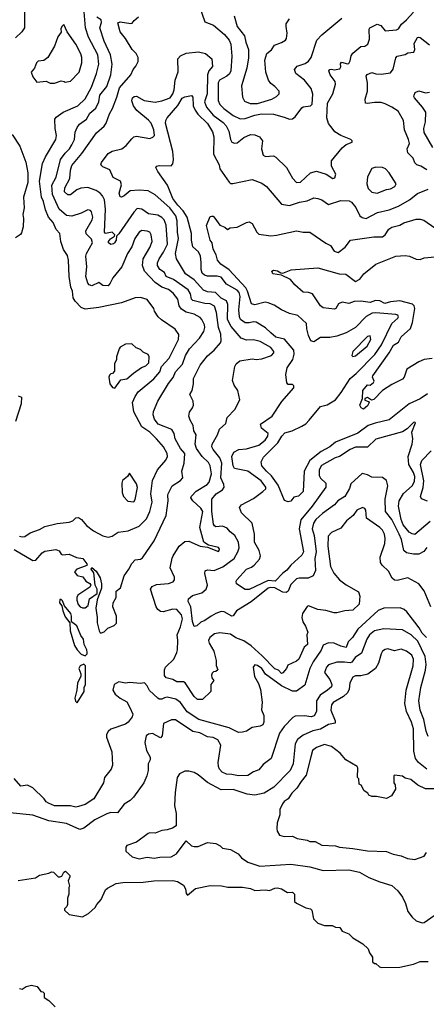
# Model space of a CAD drawing. Extents: x 1793424 to 1900092, y 321114 to 470632.
# Tile 65 of 256: x 1821178 to 1824201, y 396405 to 403736. Entities that reach past the tile are written whole.
import ezdxf

# ---------------------------------------------------------------- set-up
doc = ezdxf.new("R2010")
doc.units = 0

msp = doc.modelspace()

# ---------------------------------------------------------------- linework, layer by layer
at = {"layer": '0CON05XD'}
for points in [[(1822513.8, 403835), (1822555, 403720), (1822617.5, 403695), (1822700, 403625), (1822734, 403585), (1822748, 403555), (1822754.4, 403465), (1822748.5, 403355), (1822737, 403333), (1822718.1, 403315), (1822662.5, 403285), (1822654.5, 403265), (1822654.3, 403135), (1822665.8, 403105), (1822695, 403074.4), (1822765, 403023.3), (1822817.6, 402997.6), (1822855, 402999.4), (1822925, 403026.4), (1822975, 403034.5), (1823065, 403031.9), (1823145, 403010.8), (1823185, 402996.7), (1823205, 402997.5), (1823225, 403012.5), (1823275, 403080), (1823285, 403086.7), (1823340, 403095), (1823353.6, 403106.4), (1823357.3, 403182.7), (1823345.8, 403225), (1823295.5, 403285.5), (1823230, 403335), (1823220, 403365), (1823240.3, 403389.7), (1823300.3, 403409.7), (1823325, 403426.2), (1823344.3, 403455.7), (1823388, 403585), (1823425, 403623.8), (1823572.3, 403747.7)], [(1821135, 399791.9), (1821275, 399708.8), (1821298, 399712), (1821344.3, 399765.7), (1821365, 399778.8), (1821445, 399792), (1821470.5, 399780.5), (1821485, 399757.5), (1821495, 399752.5), (1821545, 399756.7), (1821600.7, 399730.7), (1821647.5, 399725), (1821677.5, 399685), (1821680, 399675), (1821663.3, 399666.7), (1821602.5, 399645), (1821584.2, 399625), (1821605, 399597.5), (1821647.3, 399587.3), (1821668.8, 399555), (1821698.8, 399538.8), (1821707.5, 399525), (1821699.1, 399510.9), (1821609.5, 399450.5), (1821602.5, 399435), (1821603.4, 399413.4), (1821613.1, 399383.1), (1821626.7, 399365), (1821645, 399356.2), (1821665, 399356.2), (1821686.7, 399375), (1821697.5, 399425), (1821752.5, 399465), (1821753.8, 399495), (1821737.5, 399525), (1821727.5, 399617.5), (1821710, 399645), (1821715, 399657.5), (1821745, 399630), (1821775, 399580), (1821786.2, 399535), (1821786.4, 399503.6), (1821753, 399417), (1821743.3, 399355), (1821753.8, 399285), (1821753.3, 399245), (1821767.5, 399185), (1821775, 399170), (1821785, 399170), (1821805, 399177.5), (1821833.9, 399206.1), (1821880, 399225), (1821897, 399243), (1821896.7, 399295), (1821870, 399365), (1821872, 399395), (1821893.8, 399435), (1821895, 399480), (1821926.7, 399505), (1821954, 399595), (1821990, 399645), (1822011.7, 399688.3), (1822035, 399713.3), (1822075, 399720), (1822089.4, 399730.6), (1822176.2, 399855), (1822266, 400045), (1822282.5, 400155), (1822278, 400195), (1822282.5, 400205), (1822311.2, 400265), (1822374.1, 400305.9), (1822390, 400325), (1822384, 400375), (1822400.6, 400435), (1822404.3, 400505), (1822373.6, 400543.6), (1822332.9, 400615), (1822325.5, 400655.5), (1822308, 400685), (1822206.2, 400725), (1822181.1, 400761.1), (1822170, 400795), (1822172.2, 400817.8), (1822203.8, 400895), (1822282.8, 401027.2), (1822318.6, 401071.4), (1822335.7, 401115), (1822388.3, 401171.7), (1822411.1, 401235), (1822439.4, 401285), (1822514, 401365), (1822546, 401415), (1822554, 401445), (1822552, 401465), (1822532, 401505), (1822518.7, 401518.7), (1822474.4, 401544.4), (1822415, 401558.1), (1822380.6, 401580.6), (1822363.3, 401605), (1822353.3, 401655), (1822319.8, 401699.8), (1822285, 401728.5), (1822235, 401745.5), (1822185, 401780), (1822104.7, 401864.7), (1822091.1, 401905), (1822094.4, 401955), (1822145, 402040), (1822162, 402085), (1822154.1, 402134.1), (1822144, 402154), (1822125, 402162), (1822085, 402166), (1822065, 402153.3), (1822033.5, 402106.5), (1822011.4, 402045), (1821978.6, 401995), (1821936.2, 401895), (1821871.2, 401815), (1821851.2, 401775), (1821834.2, 401755.8), (1821795, 401757.5), (1821765, 401778.9), (1821715, 401755.8), (1821695, 401762.5), (1821684.2, 401775), (1821669.1, 401825), (1821675.5, 401895), (1821669.4, 401975), (1821673.7, 401996.3), (1821719.4, 402075), (1821712.1, 402102.1), (1821672.6, 402142.6), (1821668.6, 402165), (1821716.9, 402245), (1821721.4, 402265), (1821712, 402305), (1821705, 402316.7), (1821685, 402320), (1821635, 402295.7), (1821566.2, 402273.8), (1821525, 402278.9), (1821471.5, 402325), (1821420.3, 402435), (1821416.4, 402505), (1821447.4, 402562.6), (1821481.8, 402695), (1821516.6, 402743.4), (1821548.6, 402775), (1821565.6, 402805), (1821584.3, 402845), (1821590.9, 402899.1), (1821603.6, 402933.6), (1821622.2, 402957.8), (1821674.2, 402995), (1821698.9, 403041.1), (1821743.1, 403076.9), (1821767.1, 403125), (1821774.4, 403175), (1821825, 403240), (1821854, 403325), (1821864.4, 403405), (1821853.6, 403473.6), (1821806.6, 403576.6), (1821774.3, 403675), (1821785.4, 403715), (1821784.3, 403734.3), (1821750.6, 403755)], [(1821214.2, 403795), (1821212, 403675), (1821192.5, 403645), (1821145, 403600)], [(1821835, 399884), (1821865, 399891.2), (1821909.5, 399920.5), (1821985, 399930), (1822065, 399964), (1822119.8, 400020.2), (1822145.6, 400075), (1822161.8, 400145), (1822153.2, 400205), (1822163.8, 400305), (1822201.4, 400385), (1822263.4, 400456.6), (1822275.6, 400484.4), (1822274.3, 400505), (1822245.8, 400555), (1822194.2, 400615), (1822145, 400664.3), (1822085.6, 400705.6), (1822027, 400817), (1822016.9, 400885), (1822035, 400931.2), (1822058.1, 400965), (1822175, 401062.9), (1822218.5, 401115), (1822232.9, 401155), (1822290, 401215), (1822358.6, 401355), (1822361.7, 401391.7), (1822332.7, 401432.7), (1822231.2, 401501.2), (1822206.7, 401525), (1822180, 401565), (1822176.1, 401586.1), (1822125, 401653.3), (1822075, 401666.7), (1822035, 401666.2), (1821935, 401628.8), (1821765, 401592.9), (1821665, 401580.5), (1821635, 401594.4), (1821589.8, 401639.8), (1821575.5, 401665.5), (1821569.2, 401715), (1821557.1, 401745), (1821544.4, 401825), (1821540, 401945), (1821531.7, 401981.7), (1821503.3, 402025), (1821482.5, 402085), (1821476.7, 402145), (1821448.8, 402175), (1821427.5, 402225), (1821392.2, 402265), (1821369.8, 402319.8), (1821355, 402383.3), (1821338.9, 402415), (1821325.8, 402535), (1821346.2, 402665), (1821368.8, 402715), (1821445.7, 402845), (1821450.6, 402875), (1821440, 402925), (1821438.6, 402995), (1821448.9, 403011.1), (1821501.7, 403048.3), (1821608.8, 403095), (1821665, 403148), (1821711.8, 403235), (1821748.9, 403335), (1821765.5, 403405), (1821758.8, 403475), (1821688.9, 403605), (1821667.1, 403675), (1821657.3, 403795)], [(1823565, 399950), (1823495, 399918.8), (1823470.5, 399889.5), (1823469.5, 399815), (1823488.8, 399665), (1823514, 399615), (1823556, 399565), (1823605, 399528.8), (1823696.7, 399475), (1823706.2, 399445), (1823702.5, 399385), (1823655, 399338.8), (1823595, 399334), (1823535, 399318.8), (1823515, 399318.8), (1823455, 399338), (1823395, 399344), (1823325, 399372.5), (1823315, 399367.5), (1823280, 399315), (1823275.6, 399285), (1823282.2, 399252.2), (1823301.7, 399221.7), (1823320, 399175), (1823313.3, 399156.7), (1823317.5, 399085), (1823292.5, 399065), (1823253.8, 398975), (1823235, 398958.8), (1823170.7, 398929.3), (1823162.5, 398905), (1823135, 398872.5), (1823125, 398867.5), (1823103.2, 398893.2), (1823075, 398903.5), (1822979.6, 398999.6), (1822900, 399075), (1822845, 399111.5), (1822785, 399133.1), (1822745, 399160), (1822665, 399171.1), (1822625, 399164.4), (1822592.6, 399137.4), (1822582.2, 399115), (1822587.1, 399095), (1822620, 399035), (1822638, 398965), (1822638.3, 398928.3), (1822650, 398895), (1822637, 398883), (1822618.3, 398881.7), (1822608.3, 398871.7), (1822603.3, 398855), (1822607, 398837), (1822620, 398815), (1822600, 398785), (1822600, 398735), (1822536.1, 398673.9), (1822500, 398675), (1822475, 398697.5), (1822409.1, 398799.1), (1822395, 398806), (1822345, 398806), (1822315, 398822.5), (1822267.5, 398835), (1822253.9, 398853.9), (1822253.8, 398895), (1822261.2, 398915), (1822323.3, 398975), (1822346.2, 399025), (1822352, 399045), (1822354, 399115), (1822348, 399155), (1822372.5, 399215), (1822387.5, 399275), (1822380.6, 399305), (1822345, 399345.6), (1822315, 399348.1), (1822245, 399328), (1822225, 399330), (1822205, 399343.8), (1822192, 399365), (1822150, 399495), (1822163.3, 399515), (1822195, 399530.8), (1822285, 399539.2), (1822319.1, 399550.9), (1822328, 399565), (1822328, 399585), (1822297.5, 399655), (1822312.1, 399727.9), (1822317.5, 399745), (1822363.8, 399815), (1822405, 399850), (1822435, 399853.3), (1822520, 399815), (1822575, 399810), (1822655, 399776.7), (1822661.2, 399785), (1822663.3, 399795), (1822655, 399806.7), (1822582.5, 399822.5), (1822546.4, 399846.4), (1822517.1, 399955), (1822540, 400075), (1822525, 400099.2), (1822463.8, 400155), (1822451.2, 400175), (1822455, 400187.5), (1822490, 400225), (1822570.8, 400275), (1822586.6, 400293.4), (1822604.4, 400354.4), (1822594.4, 400414.4), (1822580.3, 400440.3), (1822534.5, 400484.5), (1822492.9, 400542.9), (1822481.9, 400575), (1822489.2, 400645), (1822472.5, 400675), (1822466.7, 400715), (1822444.1, 400754.1), (1822436.2, 400785), (1822441.2, 400815), (1822463.3, 400845), (1822470, 400865), (1822467.5, 400895), (1822442.5, 400945), (1822459.2, 400975), (1822470, 401025), (1822470.8, 401065), (1822520, 401165), (1822575, 401233.8), (1822623.2, 401276.8), (1822669.7, 401330.3), (1822675.7, 401345), (1822674.4, 401395), (1822655.4, 401445.4), (1822642.2, 401555), (1822625, 401602), (1822595, 401619.4), (1822555, 401622.3), (1822466, 401645), (1822455.7, 401655), (1822447.8, 401695), (1822430, 401725), (1822321.8, 401801.8), (1822265.6, 401825), (1822253.1, 401855), (1822218.6, 401875), (1822202.2, 401905), (1822202.5, 401925), (1822213.5, 401955), (1822247.3, 402005), (1822276.2, 402065), (1822267.5, 402207.5), (1822250.6, 402245), (1822234.6, 402264.6), (1822205, 402281.1), (1822135, 402290.6), (1822085, 402326), (1822050.3, 402329.7), (1822025, 402303.8), (1821915, 402141.2), (1821897.5, 402125), (1821893.8, 402095), (1821883.3, 402075), (1821875, 402066.7), (1821855, 402062.5), (1821837.5, 402075), (1821836.7, 402085), (1821852, 402105), (1821882.5, 402125), (1821883.8, 402135), (1821865, 402154.4), (1821815, 402144.2), (1821808.6, 402155), (1821816.2, 402326.2), (1821807.3, 402395), (1821793.8, 402423.8), (1821775, 402445.6), (1821745, 402464.4), (1821685, 402485.6), (1821632, 402482), (1821601.5, 402468.5), (1821555, 402433.3), (1821535, 402433.3), (1821511.2, 402455), (1821512.5, 402485), (1821551.4, 402555), (1821554.4, 402615), (1821565, 402651.2), (1821639.8, 402740.2), (1821748.8, 402895), (1821805, 402943.8), (1821820.8, 402965), (1821844.4, 403035), (1821867.5, 403075), (1821900.9, 403159.1), (1821920.7, 403229.3), (1822003.8, 403325), (1822020, 403365), (1822040.7, 403389.3), (1822057.5, 403425), (1822057.5, 403455), (1822042.5, 403485), (1822014.2, 403514.2), (1821965.4, 403595.4), (1821925.5, 403645.5), (1821906.7, 403713.3), (1821925, 403721.2), (1822005, 403706.7), (1822015, 403710), (1822029.1, 403730.9), (1822061.7, 403758.3)], [(1822666.5, 400475), (1822615.7, 400535), (1822606.9, 400555), (1822608.6, 400575), (1822648.1, 400645), (1822662.4, 400687.6), (1822710.7, 400729.3), (1822721.2, 400775), (1822776.2, 400835), (1822813.6, 400906.4), (1822800, 400975), (1822771.2, 401015), (1822759.3, 401049.3), (1822776.7, 401155), (1822786.2, 401173.8), (1822814.1, 401195.9), (1822905, 401211.2), (1822935, 401206), (1822979.1, 401210.9), (1823050, 401235), (1823068, 401255), (1823068, 401265), (1823043.8, 401295), (1822965, 401340), (1822915, 401352), (1822865, 401349.2), (1822824.5, 401364.5), (1822750.6, 401450.6), (1822721.8, 401505), (1822725.6, 401615), (1822715, 401644), (1822675, 401663.5), (1822633.8, 401703.8), (1822575, 401710), (1822545, 401722), (1822475, 401800), (1822411.2, 401845), (1822344.2, 401955), (1822335.6, 401995), (1822357.8, 402107.8), (1822350.5, 402155), (1822348.8, 402238.8), (1822339.5, 402275), (1822295, 402334.4), (1822185, 402432.5), (1822133, 402463), (1822065, 402466.9), (1821998.6, 402461.4), (1821955, 402424.2), (1821935, 402414), (1821925, 402416.7), (1821916.2, 402445), (1821933.6, 402506.4), (1821926.2, 402535), (1821872.3, 402562.3), (1821848.8, 402618.8), (1821795, 402641.2), (1821782, 402655), (1821785, 402672.5), (1821835, 402738.8), (1821865, 402758), (1821937.5, 402775), (1821969.7, 402800.3), (1822010.5, 402849.5), (1822025, 402863.3), (1822045, 402868.8), (1822145, 402851.2), (1822168.3, 402861.7), (1822180, 402875), (1822174, 402915), (1822154.3, 402965), (1822135, 402988), (1822049.4, 403059.4), (1822023.3, 403095), (1822011.7, 403131.7), (1822016.2, 403155), (1822027.5, 403165), (1822045, 403165.8), (1822104.2, 403134.2), (1822185, 403121.9), (1822235, 403132.2), (1822297.5, 403155), (1822317.1, 403185), (1822326.2, 403215), (1822333.8, 403285), (1822355, 403347.5), (1822352.9, 403445), (1822372.3, 403467.7), (1822415, 403486.9), (1822507.4, 403497.4), (1822560, 403485), (1822605.8, 403445.8), (1822612.3, 403387.7), (1822584.5, 403355.5), (1822574.5, 403325), (1822572.1, 403185), (1822550.9, 403125), (1822567.1, 403085), (1822615, 403025.6), (1822690.2, 402970.2), (1822713.1, 402945), (1822733.1, 402905), (1822744.2, 402845), (1822754.3, 402824.3), (1822775, 402816), (1822795, 402820), (1822845, 402859.2), (1822895, 402881.2), (1822925, 402880), (1822960, 402865), (1822982.5, 402835), (1822976.7, 402775), (1822987.7, 402727.7), (1823005, 402716.7), (1823065, 402723.3), (1823081.7, 402711.7), (1823162, 402635), (1823206.8, 402556.8), (1823235, 402524), (1823265, 402526.2), (1823338.8, 402595), (1823385, 402609.2), (1823455.5, 402585.5), (1823505, 402554), (1823521.7, 402558.3), (1823527.5, 402585), (1823495.8, 402645), (1823496, 402685), (1823575, 402783.3), (1823605, 402806.7), (1823650, 402825), (1823650, 402835), (1823640, 402845), (1823566.7, 402875), (1823522.1, 402902.1), (1823507.7, 402917.7), (1823474.4, 402964.4), (1823462.5, 403005), (1823465.6, 403115), (1823506.7, 403185), (1823526.2, 403255), (1823523.3, 403275), (1823486.2, 403325), (1823476.7, 403355), (1823483.3, 403365), (1823495, 403368.8), (1823515, 403364), (1823558.8, 403371.2), (1823566.5, 403385), (1823562.1, 403407.9), (1823570.6, 403419.4), (1823615, 403407.5), (1823625, 403410.8), (1823635, 403430), (1823641.7, 403468.3), (1823655, 403486.7), (1823715, 403536.7), (1823745, 403540), (1823766.4, 403553.6), (1823779.5, 403590.5), (1823776.2, 403665), (1823781.2, 403675), (1823835, 403703.3), (1823862.5, 403692.5), (1823895, 403652.5), (1823979.5, 403660.5), (1823995, 403669.2), (1824016.7, 403703.3), (1824055, 403735.8), (1824105, 403793.1)], [(1822772.9, 403765), (1822795.7, 403685), (1822850, 403615), (1822858.3, 403568.3), (1822880, 403515), (1822878.3, 403451.7), (1822865.5, 403374.5), (1822826, 403245), (1822835, 403160), (1822850.3, 403130.3), (1822892.4, 403112.4), (1822945, 403111.8), (1823052.5, 403145), (1823087.5, 403165), (1823107.5, 403185), (1823107.5, 403205), (1823075, 403240), (1823045, 403260), (1823028.8, 403285), (1823008, 403345), (1823001.2, 403435), (1823016, 403485), (1823049.4, 403510.6), (1823072.7, 403547.3), (1823125, 403566), (1823155, 403584), (1823162.5, 403595), (1823167.1, 403635), (1823158, 403685), (1823160, 403705), (1823185, 403743.8)], [(1821405, 403262.5), (1821435, 403263.8), (1821485, 403280), (1821507, 403277), (1821515, 403270), (1821555, 403277.5), (1821618.8, 403345), (1821640, 403415), (1821639.2, 403455), (1821631.2, 403481.2), (1821595, 403553.3), (1821530, 403645), (1821505, 403700), (1821490, 403685), (1821483, 403667), (1821487, 403643), (1821461.2, 403608.8), (1821435, 403540), (1821386.1, 403453.9), (1821357, 403433), (1821315, 403427.5), (1821302.5, 403415), (1821287.5, 403375), (1821262.5, 403345), (1821275, 403310), (1821305, 403270), (1821375, 403277.5), (1821405, 403262.5)], [(1823943.8, 403083.8), (1823895, 403110.5), (1823865, 403119.5), (1823815, 403120), (1823765, 403111.4), (1823750, 403115), (1823746, 403145), (1823764.3, 403205), (1823764.2, 403265), (1823753.6, 403316.4), (1823761.7, 403328.3), (1823795, 403342.5), (1823825, 403332.5), (1823865, 403330.8), (1823935, 403341.2), (1823955, 403367.5), (1823975, 403452.5), (1823984, 403465), (1824043.9, 403476.1), (1824065, 403490), (1824107.5, 403495), (1824116, 403515), (1824111.2, 403558.8), (1824135, 403602.5), (1824143.6, 403606.4), (1824155, 403603.3), (1824225, 403549.2)], [(1824229.3, 400000.7), (1824115, 399904.2), (1824095, 399907.1), (1824075, 399919.4), (1824030.4, 399975), (1824013.9, 400015), (1823994.5, 400115), (1823998.5, 400155), (1824031.9, 400208.1), (1824096.2, 400266.2), (1824113.4, 400296.6), (1824115.9, 400335), (1824106.7, 400365), (1824072, 400425), (1824065.5, 400484.5), (1824096.7, 400575), (1824100, 400615), (1824092.5, 400665), (1824120, 400735), (1824115, 400740), (1824105, 400737.5), (1824059.5, 400690.5), (1824023, 400667), (1823825, 400613.1), (1823765, 400552.5), (1823675, 400554.4), (1823634.7, 400535.3), (1823555, 400482.9), (1823523.3, 400473.3), (1823423, 400417), (1823404.4, 400385), (1823403.4, 400343.4), (1823413.6, 400323.6), (1823453.8, 400285), (1823454, 400255), (1823353.5, 400115), (1823268.9, 400011.1), (1823255.3, 399945.3), (1823288.9, 399775), (1823275, 399748.8), (1823194.6, 399675.4), (1823165, 399638.6), (1823133.9, 399616.1), (1823076.2, 399555), (1823025, 399561.1), (1822883.6, 399493.6), (1822855, 399492.5), (1822790, 399535), (1822787.5, 399555), (1822793.3, 399565), (1822863.8, 399645), (1822900.8, 399659.2), (1822921.4, 399675), (1822960, 399720), (1822967.5, 399745), (1822958.5, 399785), (1822924.4, 399845), (1822924.4, 399905), (1822906.8, 399986.8), (1822828, 400065), (1822812, 400105), (1822826.2, 400125), (1822915, 400170), (1822986.5, 400223.5), (1823007, 400243), (1823007.5, 400255), (1822972.3, 400302.3), (1822875, 400374.5), (1822774.4, 400394.4), (1822764.5, 400414.5), (1822755.9, 400484.1), (1822770, 400515), (1822807.5, 400535), (1822865, 400540.8), (1822955, 400567.8), (1823001.9, 400605), (1823022.2, 400635), (1823024.3, 400655), (1822974.4, 400695), (1822969.2, 400725), (1823055, 400784.2), (1823127, 400893), (1823216.7, 400995), (1823215, 401010), (1823205, 401020), (1823175, 401020), (1823163, 401033), (1823155.7, 401095), (1823167.1, 401145), (1823208.9, 401205), (1823219.4, 401245), (1823215.8, 401275), (1823146.7, 401356.7), (1823082.6, 401372.6), (1823045, 401404.4), (1823005, 401441.5), (1822935, 401483.3), (1822915, 401486.9), (1822885, 401478.1), (1822855, 401478.1), (1822820.6, 401505), (1822811.1, 401525), (1822806.2, 401575), (1822817.5, 401675), (1822809.1, 401705), (1822795, 401722.5), (1822715.9, 401765.9), (1822675, 401818.9), (1822645, 401826.5), (1822575, 401826.7), (1822552, 401835), (1822535, 401849.2), (1822526.5, 401875), (1822527.6, 401927.6), (1822520.8, 401975), (1822506.8, 402006.8), (1822465.5, 402045.5), (1822454.5, 402095), (1822454.3, 402145), (1822423.3, 402265), (1822393.9, 402313.9), (1822352.9, 402355), (1822316.4, 402405), (1822276.9, 402505), (1822204, 402605), (1822190, 402635), (1822197.5, 402645), (1822215, 402651.2), (1822305, 402647.5), (1822316.4, 402663.6), (1822320, 402695), (1822315.7, 402755), (1822262.5, 402965), (1822264, 402985), (1822274.4, 403005.6), (1822353.5, 403096.5), (1822385, 403150.8), (1822405, 403162.5), (1822455, 403172.5), (1822465, 403160), (1822467.3, 403095), (1822481.5, 403061.5), (1822501.7, 403031.7), (1822575, 402964.3), (1822612, 402902), (1822620, 402865), (1822618.9, 402735), (1822660, 402655), (1822666.7, 402625), (1822735, 402526.7), (1822745, 402517.5), (1822763, 402517), (1822905.7, 402545.7), (1822977.9, 402517.9), (1823013.8, 402495), (1823125, 402363.8), (1823185, 402354), (1823258, 402378), (1823315, 402387.1), (1823365, 402409.2), (1823395, 402405.8), (1823424.2, 402394.2), (1823475, 402360), (1823565, 402390), (1823626.4, 402386.4), (1823645, 402376.7), (1823677.3, 402337.3), (1823706.8, 402276.8), (1823725, 402262.5), (1823755, 402255.6), (1823838.6, 402301.4), (1823925, 402321.4), (1823995, 402347.1), (1824075.8, 402394.2), (1824135, 402443.3), (1824215.7, 402474.3)], [(1824250, 402785), (1824185.9, 402895.9), (1824182.5, 402925), (1824195.6, 402975), (1824197.3, 403047.3), (1824174, 403084), (1824113.3, 403155), (1824107.5, 403165), (1824110, 403175), (1824117.5, 403195), (1824145, 403206.7), (1824195, 403191.2), (1824225, 403196.7)], [(1824205, 402618.8), (1824160, 402645), (1824130, 402655), (1824115, 402670), (1824103.3, 402705), (1824064.3, 402744.3), (1824059.2, 402775), (1824075.8, 402815), (1824069.2, 402845), (1824038.1, 402915), (1824031.4, 402985), (1823992.5, 403055), (1823943.8, 403083.8)], [(1821122.3, 402882.3), (1821178.8, 402795), (1821223.8, 402675), (1821238.8, 402595), (1821236.7, 402525), (1821206.4, 402413.6), (1821210, 402335), (1821201.2, 402285), (1821206.2, 402255), (1821203.3, 402195), (1821190.7, 402149.3), (1821183.3, 402136.7), (1821145, 402112.5)], [(1823835, 402444.4), (1823905, 402471.5), (1823935, 402475.8), (1823966, 402495), (1823978, 402515), (1823925, 402596.2), (1823896.7, 402625), (1823875, 402636.2), (1823825, 402637.5), (1823795, 402627.5), (1823764.3, 402565), (1823758.6, 402515), (1823769.1, 402479.1), (1823795, 402450.8), (1823835, 402444.4)], [(1824210.3, 400949.7), (1824155, 400914.2), (1824073.4, 400876.6), (1823925, 400758), (1823821.7, 400731.7), (1823768.8, 400715), (1823692.2, 400657.8), (1823525, 400591.4), (1823483.4, 400556.6), (1823419.3, 400520.7), (1823336, 400454), (1823293.1, 400375), (1823285.7, 400224.3), (1823250.7, 400189.3), (1823215, 400181.2), (1823195, 400152.5), (1823175, 400146.7), (1823147, 400157), (1823099.3, 400269.3), (1823050.8, 400340.8), (1823011.9, 400375), (1822979.2, 400415), (1822972.9, 400445), (1822990.6, 400479.4), (1823098.1, 400585), (1823125.8, 400635), (1823149.7, 400660.3), (1823203.9, 400676.1), (1823275, 400709.2), (1823305, 400728), (1823330.8, 400755), (1823414.4, 400855.6), (1823465, 400869.2), (1823525, 400905.7), (1823568.9, 400961.1), (1823635, 401064), (1823679.1, 401100.9), (1823817.5, 401242.5), (1823867.5, 401315), (1823945, 401473.8), (1823990, 401515), (1823993.3, 401525), (1823990, 401535), (1823975, 401541.2), (1823825, 401553.3), (1823799.8, 401550.2), (1823754, 401526), (1823673.8, 401445), (1823605, 401404.2), (1823535, 401378.8), (1823485, 401368.8), (1823415, 401370), (1823365, 401336.7), (1823343.3, 401345), (1823324.2, 401384.2), (1823312, 401435), (1823310, 401475), (1823245, 401532.5), (1823185, 401548.8), (1823125, 401576.2), (1823070.7, 401610.7), (1823025, 401628.8), (1823003.6, 401633.6), (1822925, 401613.1), (1822900.7, 401620.7), (1822872.7, 401715), (1822858.7, 401738.7), (1822735, 401874.4), (1822674, 401915), (1822648, 401945), (1822639.5, 401985), (1822617.4, 402027.4), (1822608, 402075), (1822594, 402095), (1822566.4, 402203.6), (1822595, 402270), (1822605, 402272.5), (1822615, 402272.5), (1822629.5, 402259.5), (1822665, 402207.5), (1822702.5, 402192.5), (1822723, 402173), (1822743, 402187), (1822795, 402191.2), (1822865, 402226.7), (1822885, 402230), (1822905, 402217.5), (1822940, 402155), (1822955, 402140), (1823045, 402126.2), (1823087.3, 402132.7), (1823235, 402163.8), (1823285, 402153.8), (1823335, 402153.8), (1823455, 402071.2), (1823490, 402055), (1823515, 402013.8), (1823545, 402004), (1823597.7, 402042.3), (1823636.4, 402093.6), (1823811.2, 402118.8), (1823875, 402120), (1823895, 402133.8), (1823922.8, 402177.2), (1823945, 402191.4), (1824004.5, 402205.5), (1824035, 402224.2), (1824125, 402250.8), (1824155, 402252), (1824183.9, 402243.9), (1824265, 402186.2)], [(1824245, 401213.1), (1824185, 401206.2), (1824145, 401189.1), (1824056.7, 401135), (1824036.7, 401075), (1824025, 401060), (1823945, 401021.2), (1823875, 400976), (1823810.7, 400909.3), (1823793, 400903), (1823763.6, 400923.6), (1823743.8, 400916.2), (1823744.1, 400904.1), (1823772.5, 400892.5), (1823777.5, 400885), (1823765, 400860), (1823735, 400836.7), (1823717.5, 400845), (1823707, 400867), (1823727.5, 400915), (1823728.8, 400975), (1823762.7, 401017.3), (1823785, 401014.2), (1823808.6, 401035), (1823812.9, 401045), (1823800.8, 401075), (1823804.3, 401085), (1823925, 401255.8), (1823957.6, 401312.4), (1823994, 401336), (1824015, 401376), (1824084.2, 401435.8), (1824098.7, 401481.3), (1824115.8, 401585), (1824112, 401605), (1824097.8, 401617.8), (1824005, 401642.2), (1823935.6, 401634.4), (1823893, 401623), (1823855, 401642), (1823824.2, 401645.8), (1823785, 401630), (1823715, 401641.2), (1823665, 401638.8), (1823625, 401624.2), (1823575, 401632.2), (1823548.9, 401621.1), (1823528.1, 401585), (1823519.1, 401580.9), (1823435, 401591.9), (1823415, 401606.9), (1823355.5, 401695.5), (1823325.4, 401705.4), (1823285, 401706.5), (1823222.7, 401762.7), (1823192.5, 401802.5), (1823125, 401833.3), (1823060, 401845), (1823052.5, 401865), (1823065, 401872.5), (1823095, 401866), (1823118.3, 401851.7), (1823135, 401850), (1823196.4, 401873.6), (1823395, 401889.5), (1823553.4, 401843.4), (1823602.3, 401842.3), (1823675, 401786.7), (1823706.2, 401805), (1823737, 401843), (1823825, 401916.2), (1823975, 401975.7), (1824045, 401981.4), (1824075.7, 401975.7), (1824125, 401953.8), (1824155, 401950), (1824185, 401962.5), (1824265, 401971.2)], [(1821885, 400993.3), (1821930, 401055), (1821975, 401063.3), (1822023.3, 401105), (1822084.3, 401145.7), (1822115, 401158.8), (1822137.7, 401182.3), (1822140, 401225), (1822133, 401243), (1822095, 401260), (1822075, 401280), (1822043, 401293), (1822011.7, 401321.7), (1821965, 401320), (1821925, 401297.5), (1821917.5, 401285), (1821896.7, 401225), (1821896.7, 401205), (1821882.5, 401175), (1821881.7, 401118.3), (1821868.3, 401101.7), (1821855, 401100), (1821845, 401090), (1821840, 401075), (1821847.5, 401025), (1821867, 400997), (1821885, 400993.3)], [(1823655, 401227.5), (1823675, 401233.8), (1823761.2, 401305), (1823788.8, 401355), (1823785, 401382.5), (1823765, 401376.2), (1823653.8, 401265), (1823647.5, 401235), (1823655, 401227.5)], [(1821165, 400936.2), (1821190, 400925), (1821187.5, 400875), (1821145.9, 400744.1)], [(1824210.7, 400150.7), (1824165, 400167.5), (1824158.8, 400185), (1824178, 400252), (1824181.7, 400301.7), (1824157.8, 400425), (1824169.2, 400455), (1824237.5, 400525)], [(1824204.2, 399805.8), (1824182.9, 399777.1), (1824144.5, 399755.5), (1824105, 399755.5), (1824055, 399767.8), (1824033.7, 399783.7), (1824016.2, 399865), (1823999.3, 399905), (1823945, 400015.7), (1823896.9, 400075), (1823895.6, 400165), (1823915.8, 400265), (1823905.8, 400305.8), (1823875, 400328), (1823795, 400328.8), (1823765, 400346.2), (1823723.3, 400356.7), (1823640.6, 400279.4), (1823630, 400245), (1823595.8, 400185), (1823543.8, 400155), (1823518, 400125), (1823429.7, 400060.3), (1823380.8, 400015), (1823362.4, 399987.6), (1823353.3, 399945), (1823366.4, 399895), (1823383.3, 399775), (1823372.1, 399725), (1823377.8, 399635), (1823358.8, 399595), (1823323.2, 399576.8), (1823255, 399579.2), (1823235, 399574), (1823195, 399532), (1823175, 399480), (1823157.9, 399472.1), (1823135, 399473.5), (1823074, 399505), (1823045, 399508), (1823025, 399502.9), (1822898.4, 399401.6), (1822788.6, 399335), (1822765, 399296.7), (1822755, 399296), (1822698.2, 399328.2), (1822675, 399330), (1822635, 399315.6), (1822601.2, 399295), (1822555, 399262), (1822525, 399251.2), (1822495, 399223.3), (1822475, 399217.5), (1822461.4, 399255), (1822451.1, 399365), (1822429.2, 399405), (1822432, 399425), (1822462.1, 399447.9), (1822531.3, 399468.7), (1822565, 399496.7), (1822574, 399525), (1822553.9, 399613.9), (1822557, 399633), (1822575, 399638.8), (1822624.2, 399635.8), (1822688.1, 399661.9), (1822772.2, 399725), (1822800, 399775), (1822809.2, 399805), (1822804.2, 399845), (1822777.1, 399895), (1822742.4, 399922.4), (1822720.9, 399950.9), (1822685.6, 399965.6), (1822635, 399960.8), (1822625, 399966.7), (1822619.7, 399979.7), (1822606.4, 400073.6), (1822605.8, 400165), (1822637.5, 400205), (1822686.2, 400235), (1822698.8, 400255), (1822695.7, 400275), (1822672.7, 400325), (1822679.6, 400435), (1822666.5, 400475)], [(1822025, 400147.5), (1822036.4, 400163.6), (1822053, 400253), (1822045, 400280), (1821995, 400360), (1821980, 400335), (1821942.5, 400305), (1821937.5, 400285), (1821940, 400215), (1821950, 400185), (1821981.7, 400151.7), (1822025, 400147.5)], [(1824235.5, 399365.5), (1824185, 399483.3), (1824146.2, 399535), (1824065, 399581.2), (1823985, 399561.2), (1823964, 399564), (1823947.7, 399577.7), (1823920.3, 399630.3), (1823872, 399675), (1823860, 399695), (1823857.1, 399735), (1823892.5, 399835), (1823895.8, 399874.2), (1823890.8, 399905), (1823876, 399935), (1823856.2, 399955), (1823756.2, 400025), (1823751.2, 400085), (1823745, 400097.5), (1823727, 400103), (1823685, 400083.3), (1823656.7, 400045), (1823606.7, 400005), (1823565, 399950)], [(1821175, 399890), (1821195, 399885.8), (1821215, 399888.8), (1821254.2, 399915.8), (1821325, 399941.2), (1821365, 399963.8), (1821455, 399986.2), (1821546.1, 399993.9), (1821572.5, 400005), (1821595, 400026.7), (1821615, 400028.8), (1821635.9, 400015.9), (1821675, 399970), (1821725, 399930), (1821795, 399892), (1821835, 399884)], [(1821665, 399000), (1821680, 399015), (1821680, 399025), (1821677.5, 399045), (1821656.7, 399085), (1821652.5, 399125), (1821631.7, 399151.7), (1821603, 399223), (1821561.7, 399251.7), (1821562.5, 399295), (1821556.7, 399315), (1821511.7, 399371.7), (1821495, 399410), (1821485, 399420), (1821475, 399420), (1821473.3, 399395), (1821491.7, 399371.7), (1821497.5, 399335), (1821515, 399290), (1821550, 399245), (1821553.8, 399185), (1821585, 399077.5), (1821604.2, 399044.2), (1821635, 399012.5), (1821665, 399000)], [(1824203.5, 399135), (1824169.6, 399169.6), (1824148.8, 399208.8), (1824115, 399249.2), (1824057.6, 399327.6), (1824035.7, 399345.7), (1824007, 399357), (1823885, 399354.3), (1823842.6, 399337.4), (1823691.7, 399198.3), (1823652.5, 399135), (1823620.7, 399105), (1823605, 399062), (1823565, 399071.9), (1823515, 399094.2), (1823475, 399096), (1823435, 399080), (1823418.3, 399041.7), (1823360, 398955), (1823335.3, 398905), (1823298.3, 398781.7), (1823235, 398736.2), (1823205, 398736.2), (1823125, 398775.6), (1823004.4, 398864.4), (1822978.8, 398905), (1822945, 398928), (1822925, 398932.5), (1822913.6, 398916.4), (1822923.3, 398846.7), (1822953.9, 398793.9), (1822968.3, 398748.3), (1822980, 398655), (1822976.4, 398596.4), (1822993.3, 398555), (1822994, 398505), (1822985, 398486.7), (1822965, 398476.2), (1822905, 398465.8), (1822865, 398438.8), (1822835, 398431.2), (1822805, 398430), (1822734.5, 398464.5), (1822508.8, 398525), (1822423.8, 398583.8), (1822372.1, 398652.1), (1822337.3, 398677.3), (1822275, 398690.8), (1822255, 398688), (1822235, 398676.2), (1822215, 398676.7), (1822205, 398683.3), (1822142.7, 398742.7), (1822125, 398776.7), (1822105, 398797.5), (1822076, 398794), (1821995, 398801.2), (1821965, 398796.2), (1821915, 398806.2), (1821880, 398785), (1821870, 398745), (1821886.7, 398715), (1821924.2, 398684.2), (1821975, 398656.7), (1821995.9, 398615.9), (1822018.8, 398565), (1822013.3, 398545), (1821985, 398506.7), (1821965, 398490), (1821855, 398453.3), (1821835, 398437.5), (1821823.3, 398415), (1821823.3, 398395), (1821862.5, 398285), (1821866.7, 398185), (1821857.5, 398155), (1821807.5, 398095), (1821800, 398055), (1821727.5, 397935), (1821665, 397893.3), (1821615, 397876.7), (1821595, 397873.8), (1821555, 397883.3), (1821435, 397883.8), (1821391.7, 397901.7), (1821375, 397912.5), (1821360, 397935), (1821276.1, 398016.1), (1821235, 398036.7), (1821185, 398030), (1821137, 398087)], [(1824215, 398398), (1824199.1, 398439.1), (1824182.2, 398525), (1824155.6, 398595), (1824146.7, 398665), (1824160.9, 398765), (1824196.1, 398893.9), (1824201.2, 398935), (1824193.1, 398995), (1824138.2, 399108.2), (1824089.4, 399155), (1824025, 399193.1), (1823885, 399201.4), (1823816.7, 399185), (1823778, 399155), (1823758.1, 399125), (1823720, 399020), (1823671.7, 398988.3), (1823647.6, 398952.4), (1823635, 398947.5), (1823593.4, 398953.4), (1823535, 398951.4), (1823475, 398933.3), (1823458.8, 398915), (1823444, 398875), (1823484.4, 398824.4), (1823499.5, 398785), (1823495, 398770), (1823466.4, 398743.6), (1823412.4, 398707.6), (1823384.4, 398665), (1823385.6, 398585), (1823367, 398553), (1823345, 398544.3), (1823295, 398552), (1823225, 398550), (1823208.3, 398541.7), (1823145, 398472.5), (1823110.6, 398425), (1823046.7, 398235), (1822988.6, 398191.4), (1822955, 398152), (1822915, 398136), (1822875, 398109.2), (1822805, 398105.8), (1822755, 398117.1), (1822715, 398118.1), (1822682.7, 398132.7), (1822663.1, 398155), (1822656.4, 398175), (1822653.4, 398206.6), (1822673.3, 398335), (1822651.2, 398375), (1822615, 398392), (1822575, 398397.5), (1822517.4, 398427.4), (1822465, 398435.8), (1822335, 398522.5), (1822305.9, 398524.1), (1822246.7, 398495), (1822237.1, 398405), (1822225, 398388.8), (1822165, 398420.8), (1822135, 398416.9), (1822118.6, 398405), (1822108, 398355), (1822121.2, 398295), (1822146.7, 398245), (1822146.7, 398225), (1822133.3, 398195), (1822133, 398147), (1822123.9, 398106.1), (1822100, 398055), (1822023.4, 397946.6), (1821998, 397922), (1821955, 397894.2), (1821905, 397830), (1821855, 397834.2), (1821825, 397824.3), (1821735, 397778.6), (1821655, 397716), (1821625, 397706.2), (1821525, 397752.2), (1821395, 397771.1), (1821275, 397814.4), (1821105, 397830.8)], [(1824205, 398155.8), (1824144.2, 398205), (1824120.8, 398235), (1824108.8, 398288.8), (1824105.5, 398455), (1824092.2, 398505), (1824052.9, 398585), (1824042.2, 398645), (1824051.9, 398745), (1824102.9, 398925), (1824105.7, 398975), (1824093.3, 399005), (1824055, 399033.8), (1824015, 399048.8), (1823965, 399036), (1823915, 399050.8), (1823895, 399047.5), (1823875, 399033.3), (1823864.4, 399015.6), (1823845.7, 398945), (1823824.6, 398905.4), (1823767.5, 398862.5), (1823715, 398850.6), (1823675, 398850.6), (1823655, 398842), (1823632.6, 398797.4), (1823628.7, 398751.3), (1823615.8, 398725), (1823585, 398695.8), (1823508.7, 398651.3), (1823495.8, 398635), (1823490.6, 398595), (1823523.8, 398515), (1823522.5, 398497.5), (1823475, 398489.1), (1823415, 398454.5), (1823358.3, 398441.7), (1823285, 398409.4), (1823242.6, 398377.4), (1823227.1, 398345), (1823212.2, 398195), (1823190, 398145), (1823068.3, 398021.7), (1822995, 397977.8), (1822925, 397961.9), (1822869.4, 397969.4), (1822764.4, 398004.4), (1822675, 398002.1), (1822575, 398056.7), (1822505, 398114), (1822475, 398130), (1822435, 398140.6), (1822405, 398141.4), (1822365, 398122), (1822349.4, 398095), (1822333, 397983), (1822328.8, 397885), (1822341.2, 397825), (1822340, 397735), (1822313.9, 397716.1), (1822275, 397704), (1822235, 397700), (1822185, 397680), (1822145, 397682), (1822133, 397677), (1822045, 397611.2), (1821975, 397587.5), (1821967.5, 397575), (1821967.5, 397545), (1822014.3, 397504.3), (1822065, 397488.8), (1822125, 397501.2), (1822178, 397492), (1822218.3, 397501.7), (1822305, 397504), (1822343.3, 397525), (1822415, 397622.5), (1822455.9, 397585.9), (1822475, 397578.8), (1822505, 397581.2), (1822575, 397610.8), (1822635, 397601.2), (1822667.5, 397585), (1822686.4, 397566.4), (1822745, 397557.5), (1822802.5, 397525), (1822826.1, 397496.1), (1822875, 397463.3), (1822964.2, 397434.2), (1823195, 397448.6), (1823335, 397428.6), (1823435, 397402), (1823624.2, 397405.8), (1823705, 397389.2), (1823775, 397348.8), (1823856.1, 397316.1), (1823945, 397290), (1823989.5, 397249.5), (1824023.6, 397203.6), (1824047.5, 397155), (1824064, 397095), (1824095, 397053.3), (1824126.1, 397026.1), (1824171.7, 397011.7)], [(1821605, 398650), (1821657.5, 398735), (1821657.5, 398765), (1821666.7, 398785), (1821667.5, 398925), (1821655, 398937.5), (1821627.5, 398925), (1821617.5, 398905), (1821632.5, 398865), (1821631.7, 398848.3), (1821607.5, 398795), (1821602.5, 398745), (1821587.5, 398685), (1821593, 398663), (1821605, 398650)], [(1824265, 398008.6), (1824195, 398010), (1824137.9, 398037.9), (1824085, 398080), (1824045, 398090), (1824025, 398102.5), (1823965, 398110), (1823960, 398105), (1823960, 398055), (1823969.3, 398039.3), (1823973, 398007), (1823943, 397957), (1823905, 397937.5), (1823831.7, 397951.7), (1823795, 397952.5), (1823775, 397962.5), (1823766.4, 397976.4), (1823740, 397995), (1823716.4, 398036.4), (1823703, 398043), (1823700, 398085), (1823690, 398095), (1823692.5, 398165), (1823687.5, 398175), (1823602.5, 398225), (1823560, 398275), (1823495, 398325.8), (1823445, 398338.6), (1823385, 398318.1), (1823355, 398293.8), (1823341.9, 398248.1), (1823308.8, 398111.2), (1823269.4, 398065), (1823237.5, 398015), (1823201.7, 397978.3), (1823174.3, 397935.7), (1823144.4, 397915.6), (1823131.2, 397898.8), (1823111.2, 397855), (1823112.5, 397815), (1823092.5, 397755), (1823090, 397715), (1823092.5, 397695), (1823110, 397665), (1823145, 397653.3), (1823205, 397656.7), (1823240.7, 397640.7), (1823315, 397626.7), (1823335, 397616.7), (1823375, 397617.5), (1823425, 397588.8), (1823525, 397583.8), (1823555, 397574), (1823655, 397566), (1823765, 397548), (1823905, 397543.3), (1823955, 397523.8), (1824015, 397511.2), (1824060.7, 397490.7), (1824115, 397483.8)], [(1824115, 397483.8), (1824185, 397507.5), (1824202.5, 397535)], [(1821165, 397327.5), (1821295, 397347.5), (1821325, 397367.5), (1821395, 397382.5), (1821415, 397392.5), (1821429.3, 397389.3), (1821462.5, 397355), (1821476.4, 397353.6), (1821490, 397360), (1821505, 397390), (1821517, 397397), (1821550, 397365), (1821550, 397355), (1821537.5, 397325), (1821547.5, 397285), (1821542.5, 397275), (1821542.5, 397225), (1821532.5, 397195), (1821531.7, 397148.3), (1821527, 397133), (1821510, 397115), (1821510, 397105), (1821545, 397072.5), (1821645, 397057.5), (1821688.3, 397081.7), (1821737.5, 397125), (1821750.7, 397149.3), (1821783.3, 397185), (1821815, 397257.5), (1821829.3, 397270.7), (1821895, 397303.3), (1821945, 397312), (1822095, 397314.2), (1822175, 397324.2), (1822315, 397327.5), (1822350.5, 397320.5), (1822395, 397292.5), (1822410, 397265), (1822415, 397230), (1822425, 397217.5), (1822485, 397268), (1822595, 397288.8), (1822677.3, 397287.3), (1822725, 397276.2), (1822835, 397276.2), (1822895, 397266.7), (1822925, 397252.5), (1823005, 397257.5), (1823035, 397253.3), (1823075, 397270), (1823095, 397271.2), (1823123.9, 397263.9), (1823168.3, 397238.3), (1823205, 397240), (1823220, 397225), (1823220.7, 397170.7), (1823235, 397157.5), (1823305, 397122.5), (1823340, 397115), (1823350, 397105), (1823361.7, 397041.7), (1823395, 397010), (1823445, 396992.5), (1823501.7, 396991.7), (1823525, 396980), (1823557, 396977), (1823575, 396950), (1823625, 396930), (1823655, 396900), (1823730, 396855), (1823768.3, 396818.3), (1823778.3, 396788.3), (1823800, 396755), (1823801.7, 396721.7), (1823815, 396710), (1823825, 396710), (1823853, 396683), (1823868.3, 396678.3), (1824005, 396681.2), (1824106.1, 396703.9), (1824155, 396723.3), (1824215, 396722.5)], [(1824171.7, 397011.7), (1824185, 397013.3), (1824316.7, 397105)], [(1821175, 396522.5), (1821195, 396517.5), (1821225, 396537.5), (1821265, 396547.5), (1821307, 396537), (1821335, 396500), (1821348.3, 396498.3), (1821358.3, 396488.3), (1821360, 396455), (1821393, 396433), (1821440, 396385)]]:
    msp.add_lwpolyline(points, dxfattribs=at)

doc.saveas('drawing.dxf')
